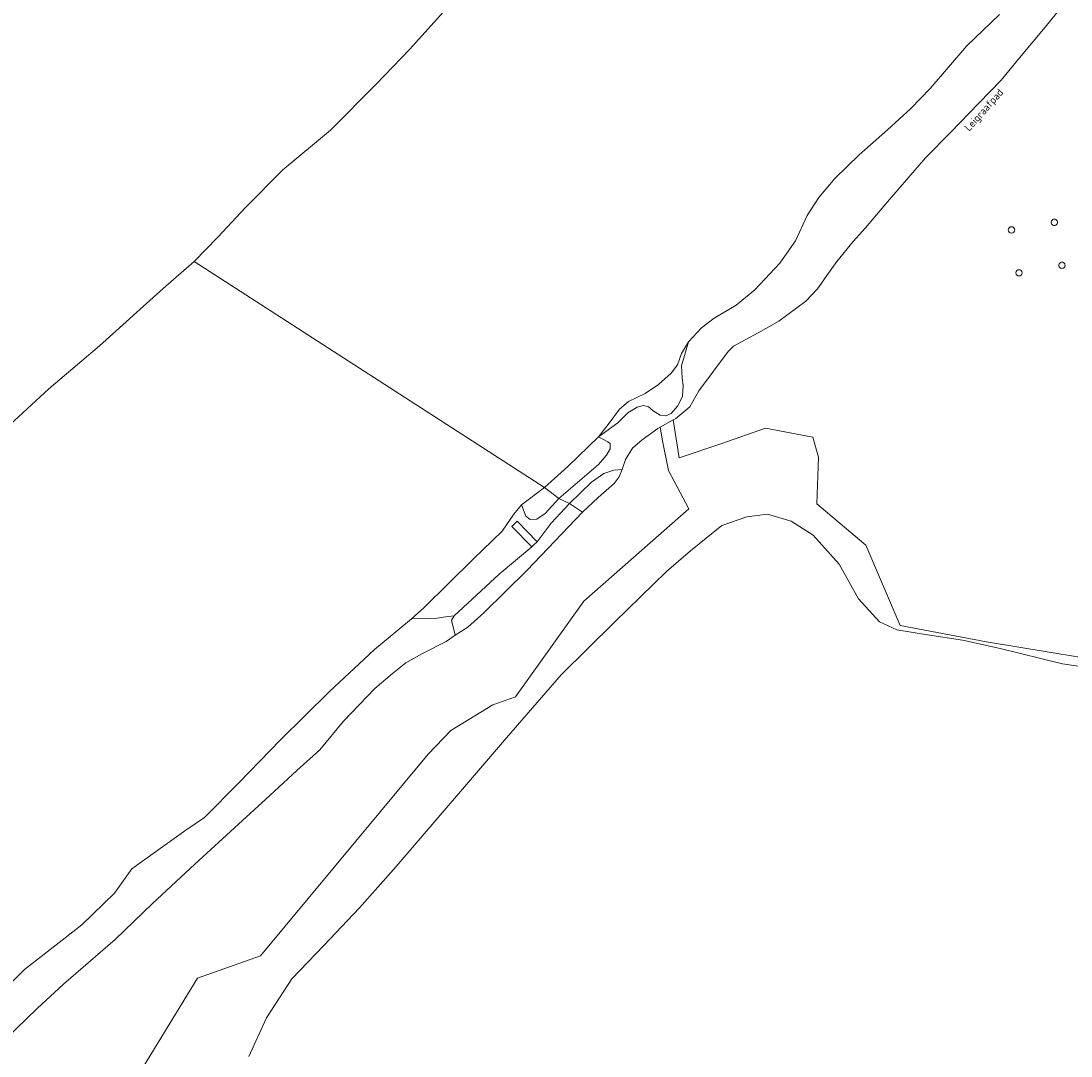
# Model space of a CAD drawing. Extents: x 184422 to 188298, y 343471 to 350189.
# Tile 53 of 256: x 184797 to 185051, y 347852 to 348102. Entities that reach past the tile are written whole.
import ezdxf
from ezdxf.enums import TextEntityAlignment as Align

# ---------------------------------------------------------------- set-up
doc = ezdxf.new("R2010")
doc.units = 0
for name, color, linetype, lineweight in [('B-WA-GR-GRAS-GV', 252, 'Continuous', 13), ('B-WA-GR-HOUTWAL-GV', 252, 'Continuous', 13), ('B-WA-GR-STRUIK-GV', 252, 'Continuous', 13), ('B-WA-GW-TALUD_KRUIN-G', 252, 'Continuous', 18), ('B-WA-KL-ET_HS_LANDELIJK HOOGSPANNINGSNET-GV', 252, 'Continuous', 18), ('B-WA-OG-TOPOGRAFIE-T18', 252, 'Continuous', 18), ('B-WA-OG-WATER-GV', 252, 'Continuous', 18), ('B-WA-OG-WATER_MEER-GV', 252, 'Continuous', 18), ('B-WA-OG-WATER_SLOOT-GV', 252, 'Continuous', 18), ('B-WA-VH-VERHARDING_GESLOTEN-GV', 252, 'Continuous', 18), ('B-WA-VH-VERHARDING_OPEN-GV', 252, 'Continuous', 18)]:
    doc.layers.add(name, color=color, linetype=linetype, lineweight=lineweight)
doc.styles.add('NLCS-ISO-M1000-T18', font='NLCS-ISO.ttf', dxfattribs={"height": 1.8})

msp = doc.modelspace()

# ---------------------------------------------------------------- linework, layer by layer
at = {"layer": 'B-WA-GR-GRAS-GV', "flags": 128}
for points in [[(185050.039, 348107.033), (185044.879, 348100.65), (185039.029, 348093.706), (185034.256, 348087.832), (185028.827, 348082.267), (185021.945, 348075.134), (185015.879, 348069.042), (185006.712, 348058.401), (185001.404, 348052.121), (184998.382, 348048.762), (184994.436, 348043.936), (184992.399, 348041.141), (184989.8, 348037.325), (184986.916, 348034.347), (184980.375, 348029.504), (184975.439, 348026.67), (184969.459, 348023.421), (184968.124, 348022.144), (184961.061, 348012.596), (184958.833, 348008.718), (184955.48, 348005.968), (184954.826, 348005.603), (184956.255, 347996.417), (184966.574, 347999.856), (184977.157, 348003.56), (184988.667, 348001.444), (184989.99, 347996.549), (184989.593, 347985.304), (185001.499, 347975.25), (185009.782, 347955.826), (185030.675, 347951.894), (185067.857, 347945.716)], [(185050.039, 348107.033), (185044.879, 348100.65), (185039.029, 348093.706), (185034.256, 348087.832), (185028.827, 348082.267), (185021.945, 348075.134), (185015.879, 348069.042), (185006.712, 348058.401), (185001.404, 348052.121), (184998.382, 348048.762), (184994.436, 348043.936), (184992.399, 348041.141), (184989.8, 348037.325), (184986.916, 348034.347), (184980.375, 348029.504), (184975.439, 348026.67), (184969.459, 348023.421), (184968.124, 348022.144), (184961.061, 348012.596), (184958.833, 348008.718), (184955.48, 348005.968), (184954.826, 348005.603), (184956.255, 347996.417), (184966.574, 347999.856), (184977.157, 348003.56), (184988.667, 348001.444), (184989.99, 347996.549), (184989.593, 347985.304), (185001.499, 347975.25), (185009.782, 347955.826), (185030.675, 347951.894), (185067.857, 347945.716)], [(185050.039, 348107.033), (185044.879, 348100.65), (185039.029, 348093.706), (185034.256, 348087.832), (185028.827, 348082.267), (185021.945, 348075.134), (185015.879, 348069.042), (185006.712, 348058.401), (185001.404, 348052.121), (184998.382, 348048.762), (184994.436, 348043.936), (184992.399, 348041.141), (184989.8, 348037.325), (184986.916, 348034.347), (184980.375, 348029.504), (184975.439, 348026.67), (184969.459, 348023.421), (184968.124, 348022.144), (184961.061, 348012.596), (184958.833, 348008.718), (184955.48, 348005.968), (184954.826, 348005.603), (184956.255, 347996.417), (184966.574, 347999.856), (184977.157, 348003.56), (184988.667, 348001.444), (184989.99, 347996.549), (184989.593, 347985.304), (185001.499, 347975.25), (185009.782, 347955.826), (185030.675, 347951.894), (185067.857, 347945.716)], [(184825.781, 347847.65), (184839.711, 347870.453), (184854.988, 347875.845), (184895.54, 347924.71), (184901.044, 347930.438), (184911.154, 347936.617), (184916.658, 347938.526), (184933.216, 347961.716), (184958.661, 347984.082), (184953.706, 347993.323), (184952.233, 348000.554), (184951.654, 348003.835), (184951.115, 348003.535), (184947.3, 348000.806), (184944.964, 347998.716), (184943.281, 347995.993), (184942.496, 347993.62), (184941.794, 347991.811), (184940.581, 347990.186), (184936.644, 347986.799), (184932.857, 347983.243), (184919.528, 347969.197), (184909.014, 347958.919), (184905.152, 347955.402), (184902.112, 347953.482), (184899.864, 347951.92), (184893.984, 347948.938), (184890.101, 347946.826), (184886.873, 347944.224), (184882.602, 347940.543), (184875.034, 347932.665), (184869.344, 347925.759), (184863.723, 347920.706), (184857.183, 347914.684), (184849.65, 347907.765), (184839.082, 347898.079), (184828.829, 347888.53), (184819.803, 347879.793), (184807.252, 347869.019), (184800.896, 347863.112), (184793.296, 347855.769)], [(184825.781, 347847.65), (184839.711, 347870.453), (184854.988, 347875.845), (184895.54, 347924.71), (184901.044, 347930.438), (184911.154, 347936.617), (184916.658, 347938.526), (184933.216, 347961.716), (184958.661, 347984.082), (184953.706, 347993.323), (184952.233, 348000.554), (184951.654, 348003.835), (184951.115, 348003.535), (184947.3, 348000.806), (184944.964, 347998.716), (184943.281, 347995.993), (184942.496, 347993.62), (184941.794, 347991.811), (184940.581, 347990.186), (184936.644, 347986.799), (184932.857, 347983.243), (184919.528, 347969.197), (184909.014, 347958.919), (184905.152, 347955.402), (184902.112, 347953.482), (184899.864, 347951.92), (184893.984, 347948.938), (184890.101, 347946.826), (184886.873, 347944.224), (184882.602, 347940.543), (184875.034, 347932.665), (184869.344, 347925.759), (184863.723, 347920.706), (184857.183, 347914.684), (184849.65, 347907.765), (184839.082, 347898.079), (184828.829, 347888.53), (184819.803, 347879.793), (184807.252, 347869.019), (184800.896, 347863.112), (184793.296, 347855.769)], [(184825.781, 347847.65), (184839.711, 347870.453), (184854.988, 347875.845), (184895.54, 347924.71), (184901.044, 347930.438), (184911.154, 347936.617), (184916.658, 347938.526), (184933.216, 347961.716), (184958.661, 347984.082), (184953.706, 347993.323), (184952.233, 348000.554), (184951.654, 348003.835), (184951.115, 348003.535), (184947.3, 348000.806), (184944.964, 347998.716), (184943.281, 347995.993), (184942.496, 347993.62), (184941.794, 347991.811), (184940.581, 347990.186), (184936.644, 347986.799), (184932.857, 347983.243), (184919.528, 347969.197), (184909.014, 347958.919), (184905.152, 347955.402), (184902.112, 347953.482), (184899.864, 347951.92), (184893.984, 347948.938), (184890.101, 347946.826), (184886.873, 347944.224), (184882.602, 347940.543), (184875.034, 347932.665), (184869.344, 347925.759), (184863.723, 347920.706), (184857.183, 347914.684), (184849.65, 347907.765), (184839.082, 347898.079), (184828.829, 347888.53), (184819.803, 347879.793), (184807.252, 347869.019), (184800.896, 347863.112), (184793.296, 347855.769)]]:
    msp.add_lwpolyline(points, dxfattribs=at)
at = {"layer": 'B-WA-GR-GRAS-GV'}
for points in [[(185046.303, 348053.417, -1.00064), (185047.866, 348053.417)], [(185046.303, 348053.417, -1.00064), (185047.866, 348053.417)], [(185046.303, 348053.417, -1.00064), (185047.866, 348053.417)], [(185047.866, 348053.417, -1.00064), (185046.303, 348053.417)], [(185047.866, 348053.417, -1.00064), (185046.303, 348053.417)], [(185047.866, 348053.417, -1.00064), (185046.303, 348053.417)], [(185035.937, 348051.571, -1), (185037.503, 348051.571)], [(185035.937, 348051.571, -1), (185037.503, 348051.571)], [(185035.937, 348051.571, -1), (185037.503, 348051.571)], [(185037.503, 348051.571, -1), (185035.937, 348051.571)], [(185037.503, 348051.571, -1), (185035.937, 348051.571)], [(185037.503, 348051.571, -1), (185035.937, 348051.571)], [(185048.178, 348043.015, -1.000662), (185049.689, 348043.015)], [(185048.178, 348043.015, -1.000662), (185049.689, 348043.015)], [(185048.178, 348043.015, -1.000662), (185049.689, 348043.015)], [(185049.689, 348043.015, -1.000662), (185048.178, 348043.015)], [(185049.689, 348043.015, -1.000662), (185048.178, 348043.015)], [(185049.689, 348043.015, -1.000662), (185048.178, 348043.015)], [(185037.786, 348041.195, -1), (185039.3, 348041.195)], [(185037.786, 348041.195, -1), (185039.3, 348041.195)], [(185037.786, 348041.195, -1), (185039.3, 348041.195)], [(185039.3, 348041.195, -1), (185037.786, 348041.195)], [(185039.3, 348041.195, -1), (185037.786, 348041.195)], [(185039.3, 348041.195, -1), (185037.786, 348041.195)]]:
    msp.add_lwpolyline(points, format="xyb", dxfattribs=at)
at = {"layer": 'B-WA-GR-HOUTWAL-GV', "flags": 128}
for points in [[(185067.857, 347945.716), (185030.675, 347951.894), (185009.782, 347955.826), (185001.499, 347975.25), (184989.593, 347985.304), (184989.99, 347996.549), (184988.667, 348001.444), (184977.157, 348003.56), (184966.574, 347999.856), (184956.255, 347996.417), (184954.826, 348005.603), (184951.654, 348003.835), (184952.233, 348000.554), (184953.706, 347993.323), (184958.661, 347984.082), (184933.216, 347961.716), (184916.658, 347938.526), (184911.154, 347936.617), (184901.044, 347930.438), (184895.54, 347924.71), (184854.988, 347875.845), (184839.711, 347870.453), (184825.781, 347847.65)], [(185067.857, 347945.716), (185030.675, 347951.894), (185009.782, 347955.826), (185001.499, 347975.25), (184989.593, 347985.304), (184989.99, 347996.549), (184988.667, 348001.444), (184977.157, 348003.56), (184966.574, 347999.856), (184956.255, 347996.417), (184954.826, 348005.603), (184951.654, 348003.835), (184952.233, 348000.554), (184953.706, 347993.323), (184958.661, 347984.082), (184933.216, 347961.716), (184916.658, 347938.526), (184911.154, 347936.617), (184901.044, 347930.438), (184895.54, 347924.71), (184854.988, 347875.845), (184839.711, 347870.453), (184825.781, 347847.65)], [(185067.857, 347945.716), (185030.675, 347951.894), (185009.782, 347955.826), (185001.499, 347975.25), (184989.593, 347985.304), (184989.99, 347996.549), (184988.667, 348001.444), (184977.157, 348003.56), (184966.574, 347999.856), (184956.255, 347996.417), (184954.826, 348005.603), (184951.654, 348003.835), (184952.233, 348000.554), (184953.706, 347993.323), (184958.661, 347984.082), (184933.216, 347961.716), (184916.658, 347938.526), (184911.154, 347936.617), (184901.044, 347930.438), (184895.54, 347924.71), (184854.988, 347875.845), (184839.711, 347870.453), (184825.781, 347847.65)], [(184852.166, 347851.511), (184856.389, 347860.853), (184862.536, 347870.311), (184870.313, 347878.368), (184878.922, 347887.52), (184887.81, 347897.489), (184914.517, 347928.63), (184927.765, 347943.872), (184940.628, 347956.658), (184953.204, 347968.89), (184959, 347973.91), (184966.584, 347980.008), (184972.627, 347982.142), (184977.697, 347982.777), (184983.433, 347981.074), (184988.746, 347977.728), (184994.987, 347970.667), (184999.713, 347962.248), (185004.738, 347956.706), (185008.968, 347954.741), (185016.354, 347953.569), (185024.835, 347952.249), (185033.995, 347950.236), (185049.031, 347946.515), (185060.521, 347944.891)], [(184852.166, 347851.511), (184856.389, 347860.853), (184862.536, 347870.311), (184870.313, 347878.368), (184878.922, 347887.52), (184887.81, 347897.489), (184914.517, 347928.63), (184927.765, 347943.872), (184940.628, 347956.658), (184953.204, 347968.89), (184959, 347973.91), (184966.584, 347980.008), (184972.627, 347982.142), (184977.697, 347982.777), (184983.433, 347981.074), (184988.746, 347977.728), (184994.987, 347970.667), (184999.713, 347962.248), (185004.738, 347956.706), (185008.968, 347954.741), (185016.354, 347953.569), (185024.835, 347952.249), (185033.995, 347950.236), (185049.031, 347946.515), (185060.521, 347944.891)], [(184852.166, 347851.511), (184856.389, 347860.853), (184862.536, 347870.311), (184870.313, 347878.368), (184878.922, 347887.52), (184887.81, 347897.489), (184914.517, 347928.63), (184927.765, 347943.872), (184940.628, 347956.658), (184953.204, 347968.89), (184959, 347973.91), (184966.584, 347980.008), (184972.627, 347982.142), (184977.697, 347982.777), (184983.433, 347981.074), (184988.746, 347977.728), (184994.987, 347970.667), (184999.713, 347962.248), (185004.738, 347956.706), (185008.968, 347954.741), (185016.354, 347953.569), (185024.835, 347952.249), (185033.995, 347950.236), (185049.031, 347946.515), (185060.521, 347944.891)]]:
    msp.add_lwpolyline(points, dxfattribs=at)
at = {"layer": 'B-WA-GR-STRUIK-GV', "flags": 128}
for points in [[(184936.798, 348001.459), (184929.335, 347994.343), (184923.721, 347989.207), (184927.177, 347986.551), (184936.744, 347994.78), (184938.677, 347997.093), (184939.556, 347998.6), (184939.601, 347999.853), (184938.991, 348000.246)], [(184936.798, 348001.459), (184929.335, 347994.343), (184923.721, 347989.207), (184927.177, 347986.551), (184936.744, 347994.78), (184938.677, 347997.093), (184939.556, 347998.6), (184939.601, 347999.853), (184938.991, 348000.246)], [(184936.798, 348001.459), (184929.335, 347994.343), (184923.721, 347989.207), (184927.177, 347986.551), (184936.744, 347994.78), (184938.677, 347997.093), (184939.556, 347998.6), (184939.601, 347999.853), (184938.991, 348000.246)], [(184918.096, 347985.014), (184919.142, 347982.267), (184920.26, 347981.472), (184921.833, 347981.547), (184923.886, 347982.902), (184927.177, 347986.551), (184923.721, 347989.207)], [(184918.096, 347985.014), (184919.142, 347982.267), (184920.26, 347981.472), (184921.833, 347981.547), (184923.886, 347982.902), (184927.177, 347986.551), (184923.721, 347989.207)], [(184918.096, 347985.014), (184919.142, 347982.267), (184920.26, 347981.472), (184921.833, 347981.547), (184923.886, 347982.902), (184927.177, 347986.551), (184923.721, 347989.207)]]:
    msp.add_lwpolyline(points, close=True, dxfattribs=at)
at = {"layer": 'B-WA-GW-TALUD_KRUIN-G', "flags": 128}
for points in [[(184932.857, 347983.243), (184936.644, 347986.799), (184940.581, 347990.186), (184941.794, 347991.811), (184942.496, 347993.62)], [(184932.857, 347983.243), (184936.644, 347986.799), (184940.581, 347990.186), (184941.794, 347991.811), (184942.496, 347993.62)], [(184932.857, 347983.243), (184936.644, 347986.799), (184940.581, 347990.186), (184941.794, 347991.811), (184942.496, 347993.62)], [(184902.112, 347953.482), (184905.152, 347955.402), (184909.014, 347958.919), (184919.528, 347969.197), (184932.857, 347983.243)], [(184902.112, 347953.482), (184905.152, 347955.402), (184909.014, 347958.919), (184919.528, 347969.197), (184932.857, 347983.243)], [(184902.112, 347953.482), (184905.152, 347955.402), (184909.014, 347958.919), (184919.528, 347969.197), (184932.857, 347983.243)]]:
    msp.add_lwpolyline(points, dxfattribs=at)
at = {"layer": 'B-WA-KL-ET_HS_LANDELIJK HOOGSPANNINGSNET-GV'}
for points in [[(185047.866, 348053.417, 1.00064), (185046.303, 348053.417)], [(185047.866, 348053.417, 1.00064), (185046.303, 348053.417)], [(185047.866, 348053.417, 1.00064), (185046.303, 348053.417)], [(185046.303, 348053.417, 1.00064), (185047.866, 348053.417)], [(185046.303, 348053.417, 1.00064), (185047.866, 348053.417)], [(185046.303, 348053.417, 1.00064), (185047.866, 348053.417)], [(185037.503, 348051.571, 1), (185035.937, 348051.571)], [(185037.503, 348051.571, 1), (185035.937, 348051.571)], [(185037.503, 348051.571, 1), (185035.937, 348051.571)], [(185035.937, 348051.571, 1), (185037.503, 348051.571)], [(185035.937, 348051.571, 1), (185037.503, 348051.571)], [(185035.937, 348051.571, 1), (185037.503, 348051.571)], [(185049.689, 348043.015, 1.000662), (185048.178, 348043.015)], [(185049.689, 348043.015, 1.000662), (185048.178, 348043.015)], [(185049.689, 348043.015, 1.000662), (185048.178, 348043.015)], [(185048.178, 348043.015, 1.000662), (185049.689, 348043.015)], [(185048.178, 348043.015, 1.000662), (185049.689, 348043.015)], [(185048.178, 348043.015, 1.000662), (185049.689, 348043.015)], [(185039.3, 348041.195, 1), (185037.786, 348041.195)], [(185039.3, 348041.195, 1), (185037.786, 348041.195)], [(185039.3, 348041.195, 1), (185037.786, 348041.195)], [(185037.786, 348041.195, 1), (185039.3, 348041.195)], [(185037.786, 348041.195, 1), (185039.3, 348041.195)], [(185037.786, 348041.195, 1), (185039.3, 348041.195)]]:
    msp.add_lwpolyline(points, format="xyb", dxfattribs=at)
at = {"layer": 'B-WA-OG-WATER-GV', "flags": 128}
for points in [[(184902.942, 348108.572), (184891.043, 348095.241), (184882.925, 348086.892), (184871.922, 348075.711), (184860.344, 348066.104), (184851.297, 348057.02), (184844.666, 348049.807), (184838.904, 348043.958), (184923.721, 347989.207), (184929.335, 347994.343), (184936.798, 348001.459), (184939.325, 348004.83), (184941.832, 348008.158), (184944.06, 348010.07), (184948.098, 348011.978), (184951.322, 348014.128), (184954.333, 348016.899), (184955.854, 348018.951), (184956.869, 348021.663), (184958.507, 348024.485), (184961.658, 348027.861), (184964.735, 348030.238), (184970.113, 348033.405), (184974.592, 348037.063), (184980.667, 348043.564), (184984.445, 348048.962), (184987.26, 348055.038), (184990.069, 348059.409), (184993.978, 348064.019), (184999.874, 348069.728), (185006.743, 348075.84), (185012.373, 348081.006), (185017.071, 348085.851), (185025.94, 348096.161), (185033.815, 348103.696)], [(184902.942, 348108.572), (184891.043, 348095.241), (184882.925, 348086.892), (184871.922, 348075.711), (184860.344, 348066.104), (184851.297, 348057.02), (184844.666, 348049.807), (184838.904, 348043.958), (184923.721, 347989.207), (184929.335, 347994.343), (184936.798, 348001.459), (184939.325, 348004.83), (184941.832, 348008.158), (184944.06, 348010.07), (184948.098, 348011.978), (184951.322, 348014.128), (184954.333, 348016.899), (184955.854, 348018.951), (184956.869, 348021.663), (184958.507, 348024.485), (184961.658, 348027.861), (184964.735, 348030.238), (184970.113, 348033.405), (184974.592, 348037.063), (184980.667, 348043.564), (184984.445, 348048.962), (184987.26, 348055.038), (184990.069, 348059.409), (184993.978, 348064.019), (184999.874, 348069.728), (185006.743, 348075.84), (185012.373, 348081.006), (185017.071, 348085.851), (185025.94, 348096.161), (185033.815, 348103.696)], [(184902.942, 348108.572), (184891.043, 348095.241), (184882.925, 348086.892), (184871.922, 348075.711), (184860.344, 348066.104), (184851.297, 348057.02), (184844.666, 348049.807), (184838.904, 348043.958), (184923.721, 347989.207), (184929.335, 347994.343), (184936.798, 348001.459), (184939.325, 348004.83), (184941.832, 348008.158), (184944.06, 348010.07), (184948.098, 348011.978), (184951.322, 348014.128), (184954.333, 348016.899), (184955.854, 348018.951), (184956.869, 348021.663), (184958.507, 348024.485), (184961.658, 348027.861), (184964.735, 348030.238), (184970.113, 348033.405), (184974.592, 348037.063), (184980.667, 348043.564), (184984.445, 348048.962), (184987.26, 348055.038), (184990.069, 348059.409), (184993.978, 348064.019), (184999.874, 348069.728), (185006.743, 348075.84), (185012.373, 348081.006), (185017.071, 348085.851), (185025.94, 348096.161), (185033.815, 348103.696)], [(184783.921, 347858.756), (184797.87, 347872.582), (184811.718, 347883.333), (184819.619, 347891.065), (184823.847, 347896.924), (184829.562, 347901.006), (184836.903, 347906.269), (184841.445, 347909.322), (184849.686, 347917.738), (184859.778, 347928.172), (184871.573, 347939.751), (184882.539, 347950.036), (184891.504, 347957.431), (184894.453, 347960.136), (184906.438, 347971.905), (184913.47, 347978.647), (184916.263, 347982.755), (184918.096, 347985.014), (184923.721, 347989.207), (184838.904, 348043.958), (184831.377, 348037.365), (184815.986, 348023.497), (184803.731, 348013.092), (184793.256, 348003.416)], [(184783.921, 347858.756), (184797.87, 347872.582), (184811.718, 347883.333), (184819.619, 347891.065), (184823.847, 347896.924), (184829.562, 347901.006), (184836.903, 347906.269), (184841.445, 347909.322), (184849.686, 347917.738), (184859.778, 347928.172), (184871.573, 347939.751), (184882.539, 347950.036), (184891.504, 347957.431), (184894.453, 347960.136), (184906.438, 347971.905), (184913.47, 347978.647), (184916.263, 347982.755), (184918.096, 347985.014), (184923.721, 347989.207), (184838.904, 348043.958), (184831.377, 348037.365), (184815.986, 348023.497), (184803.731, 348013.092), (184793.256, 348003.416)], [(184783.921, 347858.756), (184797.87, 347872.582), (184811.718, 347883.333), (184819.619, 347891.065), (184823.847, 347896.924), (184829.562, 347901.006), (184836.903, 347906.269), (184841.445, 347909.322), (184849.686, 347917.738), (184859.778, 347928.172), (184871.573, 347939.751), (184882.539, 347950.036), (184891.504, 347957.431), (184894.453, 347960.136), (184906.438, 347971.905), (184913.47, 347978.647), (184916.263, 347982.755), (184918.096, 347985.014), (184923.721, 347989.207), (184838.904, 348043.958), (184831.377, 348037.365), (184815.986, 348023.497), (184803.731, 348013.092), (184793.256, 348003.416)]]:
    msp.add_lwpolyline(points, dxfattribs=at)
at = {"layer": 'B-WA-OG-WATER_MEER-GV', "flags": 128}
msp.add_lwpolyline([(185060.521, 347944.891), (185049.031, 347946.515), (185033.995, 347950.236), (185024.835, 347952.249), (185016.354, 347953.569), (185008.968, 347954.741), (185004.738, 347956.706), (184999.713, 347962.248), (184994.987, 347970.667), (184988.746, 347977.728), (184983.433, 347981.074), (184977.697, 347982.777), (184972.627, 347982.142), (184966.584, 347980.008), (184959, 347973.91), (184953.204, 347968.89), (184940.628, 347956.658), (184927.765, 347943.872), (184914.517, 347928.63), (184887.81, 347897.489), (184878.922, 347887.52), (184870.313, 347878.368), (184862.536, 347870.311), (184856.389, 347860.853), (184852.166, 347851.511)], dxfattribs=at)
msp.add_lwpolyline([(185060.521, 347944.891), (185049.031, 347946.515), (185033.995, 347950.236), (185024.835, 347952.249), (185016.354, 347953.569), (185008.968, 347954.741), (185004.738, 347956.706), (184999.713, 347962.248), (184994.987, 347970.667), (184988.746, 347977.728), (184983.433, 347981.074), (184977.697, 347982.777), (184972.627, 347982.142), (184966.584, 347980.008), (184959, 347973.91), (184953.204, 347968.89), (184940.628, 347956.658), (184927.765, 347943.872), (184914.517, 347928.63), (184887.81, 347897.489), (184878.922, 347887.52), (184870.313, 347878.368), (184862.536, 347870.311), (184856.389, 347860.853), (184852.166, 347851.511)], dxfattribs=at)
msp.add_lwpolyline([(185060.521, 347944.891), (185049.031, 347946.515), (185033.995, 347950.236), (185024.835, 347952.249), (185016.354, 347953.569), (185008.968, 347954.741), (185004.738, 347956.706), (184999.713, 347962.248), (184994.987, 347970.667), (184988.746, 347977.728), (184983.433, 347981.074), (184977.697, 347982.777), (184972.627, 347982.142), (184966.584, 347980.008), (184959, 347973.91), (184953.204, 347968.89), (184940.628, 347956.658), (184927.765, 347943.872), (184914.517, 347928.63), (184887.81, 347897.489), (184878.922, 347887.52), (184870.313, 347878.368), (184862.536, 347870.311), (184856.389, 347860.853), (184852.166, 347851.511)], dxfattribs=at)
at = {"layer": 'B-WA-OG-WATER_SLOOT-GV', "flags": 128}
for points in [[(185033.815, 348103.696), (185025.94, 348096.161), (185017.071, 348085.851), (185012.373, 348081.006), (185006.743, 348075.84), (184999.874, 348069.728), (184993.978, 348064.019), (184990.069, 348059.409), (184987.26, 348055.038), (184984.445, 348048.962), (184980.667, 348043.564), (184974.592, 348037.063), (184970.113, 348033.405), (184964.735, 348030.238), (184961.658, 348027.861), (184958.507, 348024.485), (184956.89, 348018.665), (184957.029, 348015.763), (184957.217, 348013.925), (184957.108, 348011.286), (184955.896, 348008.904), (184954.318, 348007.125), (184953.09, 348006.545), (184951.684, 348006.76), (184950.006, 348007.77), (184948.877, 348008.746), (184947.66, 348009.058), (184946.108, 348008.683), (184943.863, 348007.278), (184941.437, 348004.923), (184936.798, 348001.459), (184938.991, 348000.246), (184939.601, 347999.853), (184939.556, 347998.6), (184938.677, 347997.093), (184936.744, 347994.78), (184927.177, 347986.551), (184929.744, 347985.35), (184935.103, 347990.49), (184938.094, 347992.592), (184940.47, 347993.395), (184942.496, 347993.62), (184943.281, 347995.993), (184944.964, 347998.716), (184947.3, 348000.806), (184951.115, 348003.535), (184951.654, 348003.835), (184954.826, 348005.603), (184955.48, 348005.968), (184958.833, 348008.718), (184961.061, 348012.596), (184968.124, 348022.144), (184969.459, 348023.421), (184975.439, 348026.67), (184980.375, 348029.504), (184986.916, 348034.347), (184989.8, 348037.325), (184992.399, 348041.141), (184994.436, 348043.936), (184998.382, 348048.762), (185001.404, 348052.121), (185006.712, 348058.401), (185015.879, 348069.042), (185021.945, 348075.134), (185028.827, 348082.267), (185034.256, 348087.832), (185039.029, 348093.706), (185044.879, 348100.65), (185050.039, 348107.033)], [(185033.815, 348103.696), (185025.94, 348096.161), (185017.071, 348085.851), (185012.373, 348081.006), (185006.743, 348075.84), (184999.874, 348069.728), (184993.978, 348064.019), (184990.069, 348059.409), (184987.26, 348055.038), (184984.445, 348048.962), (184980.667, 348043.564), (184974.592, 348037.063), (184970.113, 348033.405), (184964.735, 348030.238), (184961.658, 348027.861), (184958.507, 348024.485), (184956.89, 348018.665), (184957.029, 348015.763), (184957.217, 348013.925), (184957.108, 348011.286), (184955.896, 348008.904), (184954.318, 348007.125), (184953.09, 348006.545), (184951.684, 348006.76), (184950.006, 348007.77), (184948.877, 348008.746), (184947.66, 348009.058), (184946.108, 348008.683), (184943.863, 348007.278), (184941.437, 348004.923), (184936.798, 348001.459), (184938.991, 348000.246), (184939.601, 347999.853), (184939.556, 347998.6), (184938.677, 347997.093), (184936.744, 347994.78), (184927.177, 347986.551), (184929.744, 347985.35), (184935.103, 347990.49), (184938.094, 347992.592), (184940.47, 347993.395), (184942.496, 347993.62), (184943.281, 347995.993), (184944.964, 347998.716), (184947.3, 348000.806), (184951.115, 348003.535), (184951.654, 348003.835), (184954.826, 348005.603), (184955.48, 348005.968), (184958.833, 348008.718), (184961.061, 348012.596), (184968.124, 348022.144), (184969.459, 348023.421), (184975.439, 348026.67), (184980.375, 348029.504), (184986.916, 348034.347), (184989.8, 348037.325), (184992.399, 348041.141), (184994.436, 348043.936), (184998.382, 348048.762), (185001.404, 348052.121), (185006.712, 348058.401), (185015.879, 348069.042), (185021.945, 348075.134), (185028.827, 348082.267), (185034.256, 348087.832), (185039.029, 348093.706), (185044.879, 348100.65), (185050.039, 348107.033)], [(185033.815, 348103.696), (185025.94, 348096.161), (185017.071, 348085.851), (185012.373, 348081.006), (185006.743, 348075.84), (184999.874, 348069.728), (184993.978, 348064.019), (184990.069, 348059.409), (184987.26, 348055.038), (184984.445, 348048.962), (184980.667, 348043.564), (184974.592, 348037.063), (184970.113, 348033.405), (184964.735, 348030.238), (184961.658, 348027.861), (184958.507, 348024.485), (184956.89, 348018.665), (184957.029, 348015.763), (184957.217, 348013.925), (184957.108, 348011.286), (184955.896, 348008.904), (184954.318, 348007.125), (184953.09, 348006.545), (184951.684, 348006.76), (184950.006, 348007.77), (184948.877, 348008.746), (184947.66, 348009.058), (184946.108, 348008.683), (184943.863, 348007.278), (184941.437, 348004.923), (184936.798, 348001.459), (184938.991, 348000.246), (184939.601, 347999.853), (184939.556, 347998.6), (184938.677, 347997.093), (184936.744, 347994.78), (184927.177, 347986.551), (184929.744, 347985.35), (184935.103, 347990.49), (184938.094, 347992.592), (184940.47, 347993.395), (184942.496, 347993.62), (184943.281, 347995.993), (184944.964, 347998.716), (184947.3, 348000.806), (184951.115, 348003.535), (184951.654, 348003.835), (184954.826, 348005.603), (184955.48, 348005.968), (184958.833, 348008.718), (184961.061, 348012.596), (184968.124, 348022.144), (184969.459, 348023.421), (184975.439, 348026.67), (184980.375, 348029.504), (184986.916, 348034.347), (184989.8, 348037.325), (184992.399, 348041.141), (184994.436, 348043.936), (184998.382, 348048.762), (185001.404, 348052.121), (185006.712, 348058.401), (185015.879, 348069.042), (185021.945, 348075.134), (185028.827, 348082.267), (185034.256, 348087.832), (185039.029, 348093.706), (185044.879, 348100.65), (185050.039, 348107.033)], [(184793.296, 347855.769), (184800.896, 347863.112), (184807.252, 347869.019), (184819.803, 347879.793), (184828.829, 347888.53), (184839.082, 347898.079), (184849.65, 347907.765), (184857.183, 347914.684), (184863.723, 347920.706), (184869.344, 347925.759), (184875.034, 347932.665), (184882.602, 347940.543), (184886.873, 347944.224), (184890.101, 347946.826), (184893.984, 347948.938), (184899.864, 347951.92), (184902.112, 347953.482), (184901.199, 347957.116), (184901.792, 347958.155), (184899.141, 347957.843), (184897.209, 347957.528), (184891.504, 347957.431), (184882.539, 347950.036), (184871.573, 347939.751), (184859.778, 347928.172), (184849.686, 347917.738), (184841.445, 347909.322), (184836.903, 347906.269), (184829.562, 347901.006), (184823.847, 347896.924), (184819.619, 347891.065), (184811.718, 347883.333), (184797.87, 347872.582), (184783.921, 347858.756)], [(184793.296, 347855.769), (184800.896, 347863.112), (184807.252, 347869.019), (184819.803, 347879.793), (184828.829, 347888.53), (184839.082, 347898.079), (184849.65, 347907.765), (184857.183, 347914.684), (184863.723, 347920.706), (184869.344, 347925.759), (184875.034, 347932.665), (184882.602, 347940.543), (184886.873, 347944.224), (184890.101, 347946.826), (184893.984, 347948.938), (184899.864, 347951.92), (184902.112, 347953.482), (184901.199, 347957.116), (184901.792, 347958.155), (184899.141, 347957.843), (184897.209, 347957.528), (184891.504, 347957.431), (184882.539, 347950.036), (184871.573, 347939.751), (184859.778, 347928.172), (184849.686, 347917.738), (184841.445, 347909.322), (184836.903, 347906.269), (184829.562, 347901.006), (184823.847, 347896.924), (184819.619, 347891.065), (184811.718, 347883.333), (184797.87, 347872.582), (184783.921, 347858.756)], [(184793.296, 347855.769), (184800.896, 347863.112), (184807.252, 347869.019), (184819.803, 347879.793), (184828.829, 347888.53), (184839.082, 347898.079), (184849.65, 347907.765), (184857.183, 347914.684), (184863.723, 347920.706), (184869.344, 347925.759), (184875.034, 347932.665), (184882.602, 347940.543), (184886.873, 347944.224), (184890.101, 347946.826), (184893.984, 347948.938), (184899.864, 347951.92), (184902.112, 347953.482), (184901.199, 347957.116), (184901.792, 347958.155), (184899.141, 347957.843), (184897.209, 347957.528), (184891.504, 347957.431), (184882.539, 347950.036), (184871.573, 347939.751), (184859.778, 347928.172), (184849.686, 347917.738), (184841.445, 347909.322), (184836.903, 347906.269), (184829.562, 347901.006), (184823.847, 347896.924), (184819.619, 347891.065), (184811.718, 347883.333), (184797.87, 347872.582), (184783.921, 347858.756)]]:
    msp.add_lwpolyline(points, dxfattribs=at)
for points in [[(184936.798, 348001.459), (184941.437, 348004.923), (184943.863, 348007.278), (184946.108, 348008.683), (184947.66, 348009.058), (184948.877, 348008.746), (184950.006, 348007.77), (184951.684, 348006.76), (184953.09, 348006.545), (184954.318, 348007.125), (184955.896, 348008.904), (184957.108, 348011.286), (184957.217, 348013.925), (184957.029, 348015.763), (184956.89, 348018.665), (184958.507, 348024.485), (184956.869, 348021.663), (184955.854, 348018.951), (184954.333, 348016.899), (184951.322, 348014.128), (184948.098, 348011.978), (184944.06, 348010.07), (184941.832, 348008.158), (184939.325, 348004.83)], [(184936.798, 348001.459), (184941.437, 348004.923), (184943.863, 348007.278), (184946.108, 348008.683), (184947.66, 348009.058), (184948.877, 348008.746), (184950.006, 348007.77), (184951.684, 348006.76), (184953.09, 348006.545), (184954.318, 348007.125), (184955.896, 348008.904), (184957.108, 348011.286), (184957.217, 348013.925), (184957.029, 348015.763), (184956.89, 348018.665), (184958.507, 348024.485), (184956.869, 348021.663), (184955.854, 348018.951), (184954.333, 348016.899), (184951.322, 348014.128), (184948.098, 348011.978), (184944.06, 348010.07), (184941.832, 348008.158), (184939.325, 348004.83)], [(184936.798, 348001.459), (184941.437, 348004.923), (184943.863, 348007.278), (184946.108, 348008.683), (184947.66, 348009.058), (184948.877, 348008.746), (184950.006, 348007.77), (184951.684, 348006.76), (184953.09, 348006.545), (184954.318, 348007.125), (184955.896, 348008.904), (184957.108, 348011.286), (184957.217, 348013.925), (184957.029, 348015.763), (184956.89, 348018.665), (184958.507, 348024.485), (184956.869, 348021.663), (184955.854, 348018.951), (184954.333, 348016.899), (184951.322, 348014.128), (184948.098, 348011.978), (184944.06, 348010.07), (184941.832, 348008.158), (184939.325, 348004.83)], [(184929.744, 347985.35), (184927.177, 347986.551), (184923.886, 347982.902), (184921.833, 347981.547), (184920.26, 347981.472), (184919.142, 347982.267), (184918.096, 347985.014), (184916.263, 347982.755), (184913.47, 347978.647), (184906.438, 347971.905), (184894.453, 347960.136), (184891.504, 347957.431), (184897.209, 347957.528), (184899.141, 347957.843), (184901.792, 347958.155), (184912.76, 347968.248), (184920.608, 347974.858), (184915.812, 347979.807), (184917.112, 347981.067), (184921.887, 347976.114), (184925.322, 347980.613)], [(184929.744, 347985.35), (184927.177, 347986.551), (184923.886, 347982.902), (184921.833, 347981.547), (184920.26, 347981.472), (184919.142, 347982.267), (184918.096, 347985.014), (184916.263, 347982.755), (184913.47, 347978.647), (184906.438, 347971.905), (184894.453, 347960.136), (184891.504, 347957.431), (184897.209, 347957.528), (184899.141, 347957.843), (184901.792, 347958.155), (184912.76, 347968.248), (184920.608, 347974.858), (184915.812, 347979.807), (184917.112, 347981.067), (184921.887, 347976.114), (184925.322, 347980.613)], [(184929.744, 347985.35), (184927.177, 347986.551), (184923.886, 347982.902), (184921.833, 347981.547), (184920.26, 347981.472), (184919.142, 347982.267), (184918.096, 347985.014), (184916.263, 347982.755), (184913.47, 347978.647), (184906.438, 347971.905), (184894.453, 347960.136), (184891.504, 347957.431), (184897.209, 347957.528), (184899.141, 347957.843), (184901.792, 347958.155), (184912.76, 347968.248), (184920.608, 347974.858), (184915.812, 347979.807), (184917.112, 347981.067), (184921.887, 347976.114), (184925.322, 347980.613)]]:
    msp.add_lwpolyline(points, close=True, dxfattribs=at)
at = {"layer": 'B-WA-VH-VERHARDING_GESLOTEN-GV', "flags": 128}
msp.add_lwpolyline([(184921.887, 347976.114), (184917.112, 347981.067), (184915.812, 347979.807), (184920.608, 347974.858), (184921.212, 347975.451)], close=True, dxfattribs=at)
msp.add_lwpolyline([(184921.887, 347976.114), (184917.112, 347981.067), (184915.812, 347979.807), (184920.608, 347974.858), (184921.212, 347975.451)], close=True, dxfattribs=at)
msp.add_lwpolyline([(184921.887, 347976.114), (184917.112, 347981.067), (184915.812, 347979.807), (184920.608, 347974.858), (184921.212, 347975.451)], close=True, dxfattribs=at)
at = {"layer": 'B-WA-VH-VERHARDING_OPEN-GV', "flags": 128}
for points in [[(184942.496, 347993.62), (184940.47, 347993.395), (184938.094, 347992.592), (184935.103, 347990.49), (184929.744, 347985.35), (184932.857, 347983.243), (184936.644, 347986.799), (184940.581, 347990.186), (184941.794, 347991.811)], [(184942.496, 347993.62), (184940.47, 347993.395), (184938.094, 347992.592), (184935.103, 347990.49), (184929.744, 347985.35), (184932.857, 347983.243), (184936.644, 347986.799), (184940.581, 347990.186), (184941.794, 347991.811)], [(184942.496, 347993.62), (184940.47, 347993.395), (184938.094, 347992.592), (184935.103, 347990.49), (184929.744, 347985.35), (184932.857, 347983.243), (184936.644, 347986.799), (184940.581, 347990.186), (184941.794, 347991.811)], [(184901.792, 347958.155), (184901.199, 347957.116), (184902.112, 347953.482), (184905.152, 347955.402), (184909.014, 347958.919), (184919.528, 347969.197), (184932.857, 347983.243), (184929.744, 347985.35), (184925.322, 347980.613), (184921.887, 347976.114), (184921.212, 347975.451), (184920.608, 347974.858), (184912.76, 347968.248)], [(184901.792, 347958.155), (184901.199, 347957.116), (184902.112, 347953.482), (184905.152, 347955.402), (184909.014, 347958.919), (184919.528, 347969.197), (184932.857, 347983.243), (184929.744, 347985.35), (184925.322, 347980.613), (184921.887, 347976.114), (184921.212, 347975.451), (184920.608, 347974.858), (184912.76, 347968.248)], [(184901.792, 347958.155), (184901.199, 347957.116), (184902.112, 347953.482), (184905.152, 347955.402), (184909.014, 347958.919), (184919.528, 347969.197), (184932.857, 347983.243), (184929.744, 347985.35), (184925.322, 347980.613), (184921.887, 347976.114), (184921.212, 347975.451), (184920.608, 347974.858), (184912.76, 347968.248)]]:
    msp.add_lwpolyline(points, close=True, dxfattribs=at)

# ---------------------------------------------------------------- texts
at = {"layer": 'B-WA-OG-TOPOGRAFIE-T18', "style": 'NLCS-ISO-M1000-T18'}
msp.add_text('Leigraafpad', height=1.8, rotation=48.3, dxfattribs=at).set_placement((185030.208, 348080.458), align=Align.MIDDLE)
msp.add_text('Leigraafpad', height=1.8, rotation=48.3, dxfattribs=at).set_placement((185030.208, 348080.458), align=Align.MIDDLE)
msp.add_text('Leigraafpad', height=1.8, rotation=48.3, dxfattribs=at).set_placement((185030.208, 348080.458), align=Align.MIDDLE)

doc.saveas('drawing.dxf')
